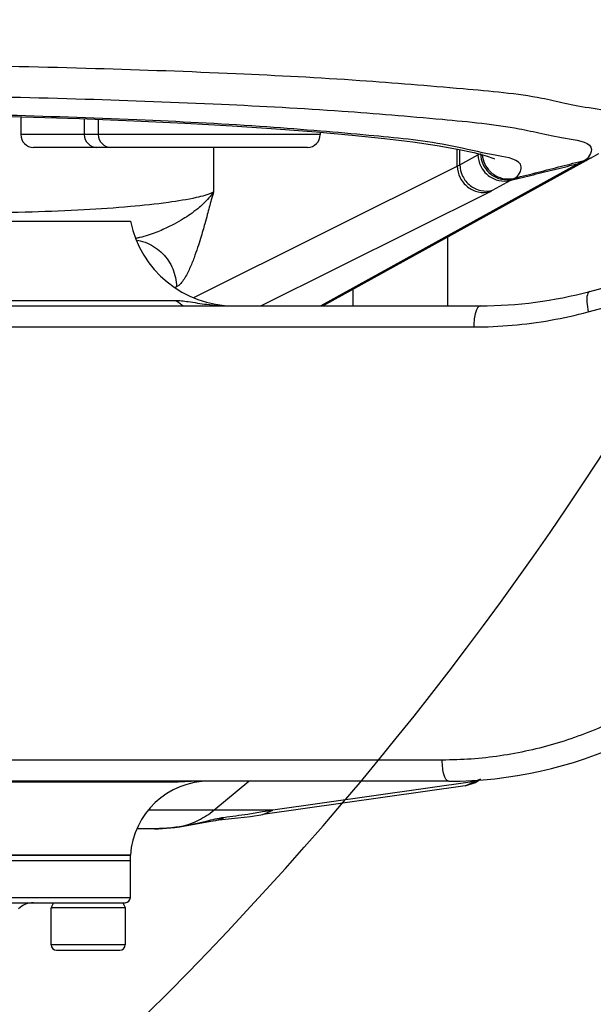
# Model space of a CAD drawing. Header units: millimetres. Extents: x 0 to 1189, y 0 to 841.
# Tile 36 of 88: x 625 to 635, y 121 to 140. Entities that reach past the tile are written whole.
import ezdxf

# ---------------------------------------------------------------- set-up
doc = ezdxf.new("R2010")
doc.units = ezdxf.units.MM
doc.header["$LTSCALE"] = 65.395
doc.layers.get('0').update_dxf_attribs({"linetype": 'CONTINUOUS'})
doc.layers.add('02___PRT_ALL_AXES', color=7, linetype='CONTINUOUS')

msp = doc.modelspace()

# ---------------------------------------------------------------- linework, layer by layer
at = {"color": 9, "linetype": 'Continuous'}
for p, q in [((630.315, 137.7933), (624.6476, 137.7933)), ((628.293, 137.5533), (628.2929, 136.7085)), ((632.9112, 137.1966), (632.9112, 137.5216)), ((632.9596, 137.2235), (632.9596, 137.5115)), ((632.9596, 137.2235), (633.3027, 137.413)), ((633.3027, 137.413), (633.3292, 137.4274)), ((633.6923, 137.3939), (633.6273, 137.4056)), ((627.9362, 134.717), (632.9112, 137.1966)), ((635.2026, 137.2459), (630.328, 134.5533)), ((635.3414, 137.3007), (635.2026, 137.2459)), ((635.2402, 137.2663), (635.2026, 137.2459)), ((635.2778, 137.2856), (635.2402, 137.2663)), ((635.3958, 137.3293), (635.2778, 137.2856)), ((635.3184, 137.3059), (635.2778, 137.2856)), ((635.3247, 137.3092), (635.3184, 137.3059)), ((635.3951, 137.3722), (635.3929, 137.3693)), ((633.5796, 136.7402), (633.9227, 136.9297)), ((633.9692, 136.9547), (633.9983, 136.9699)), ((629.1943, 134.5533), (633.5281, 136.7132)), ((632.7262, 135.8561), (632.7262, 134.5533)), ((635.3911, 134.4395), (640.0596, 135.6943)), ((627.5948, 134.9136), (627.5707, 134.9027)), ((630.9338, 134.866), (630.9338, 134.5533)), ((621.7642, 134.6561), (627.5616, 134.6561)), ((603.0555, 134.1533), (633.2238, 134.1533)), ((632.6258, 125.9533), (623.1421, 125.9533)), ((627.5011, 125.5349), (621.6808, 125.5349)), ((628.3015, 125.0039), (628.9676, 125.5533)), ((633.245, 125.5497), (629.4169, 125.0039)), ((633.0591, 125.4661), (633.245, 125.5497)), ((633.3499, 125.5894), (633.245, 125.5497)), ((629.4169, 125.0039), (627.0642, 125.0039)), ((629.231, 124.9202), (629.4169, 125.0039)), ((628.3381, 124.8121), (628.4896, 124.8625)), ((627.6596, 124.6902), (627.692, 124.6969)), ((612.3223, 123.3533), (626.7223, 123.3533)), ((626.6223, 122.4533), (625.2223, 122.4533))]:
    msp.add_line(p, q, dxfattribs=at)
at = {"color": 7, "linetype": 'Continuous'}
for p, q in [((630.075, 137.5533), (624.8876, 137.5533)), ((635.4324, 137.3476), (635.5889, 137.4393)), ((635.3903, 137.3265), (635.4358, 137.3492)), ((635.4358, 137.3492), (635.4324, 137.3475)), ((612.3225, 136.1533), (626.722, 136.1533)), ((635.4192, 134.8259), (640.1022, 136.0807)), ((603.0859, 134.5533), (633.3486, 134.5533)), ((632.7485, 125.5533), (605.6663, 125.5533)), ((633.0591, 125.4661), (629.231, 124.9202)), ((633.0586, 125.4661), (633.2553, 125.53)), ((633.2553, 125.53), (633.3524, 125.5911)), ((628.995, 124.888), (629.231, 124.9202)), ((627.6596, 124.6901), (627.9359, 124.7377)), ((627.9359, 124.7377), (628.2472, 124.7991)), ((628.2472, 124.7991), (628.3357, 124.8119)), ((628.3357, 124.8119), (628.3381, 124.8121)), ((628.338, 124.8123), (628.6338, 124.844)), ((628.6338, 124.844), (628.995, 124.888)), ((627.1803, 124.6533), (626.8539, 124.6533)), ((627.6584, 124.69), (627.6596, 124.6902)), ((626.722, 124.1533), (612.3226, 124.1533)), ((612.4223, 123.2533), (626.6223, 123.2533)), ((625.2223, 122.4533), (625.2223, 123.1533)), ((626.6223, 123.1533), (625.2223, 123.1533)), ((626.6223, 123.1533), (626.6223, 122.4533)), ((625.3223, 122.3533), (626.5223, 122.3533))]:
    msp.add_line(p, q, dxfattribs=at)
at = {"color": 2, "linetype": 'Continuous', "const_width": 0.8}
msp.add_lwpolyline([(467.9223, 166.1533, 1), (697.1223, 166.1533, 1)], format="xyb", close=True, dxfattribs=at)
at = {"color": 7, "linetype": 'Continuous'}
for points in [[(609.579, 137.9057), (610.7285, 137.9798), (611.9467, 138.0432), (613.2156, 138.0958), (614.5189, 138.1378), (615.8418, 138.1693), (617.1708, 138.1908), (618.4936, 138.2025), (619.7991, 138.2051), (621.0772, 138.199), (622.319, 138.1847), (623.517, 138.1628), (624.6645, 138.1338), (625.756, 138.0985), (626.7869, 138.0573), (627.7533, 138.0109), (628.652, 137.9598), (629.4808, 137.9046), (630.2376, 137.8459)], [(630.2376, 137.8459), (630.9216, 137.7843), (631.5318, 137.7203), (632.0678, 137.6546), (632.5297, 137.5877), (632.9169, 137.5206), (633.2272, 137.4547), (633.4576, 137.3929), (633.603, 137.3414), (633.6131, 137.3371)], [(630.3676, 134.5533), (635.3485, 137.3046), (635.3903, 137.3265)], [(627.1802, 124.6533), (627.2538, 124.6543), (627.5624, 124.6774), (627.6584, 124.69)]]:
    msp.add_lwpolyline(points, dxfattribs=at)
at = {"color": 9, "linetype": 'Continuous'}
for points in [[(632.9112, 137.1966), (632.9366, 137.2103), (632.9596, 137.2235)], [(633.9227, 136.9297), (633.9459, 136.9424), (633.9692, 136.9547)], [(633.5281, 136.7132), (633.5551, 136.727), (633.5796, 136.7402)]]:
    msp.add_lwpolyline(points, dxfattribs=at)
at = {"color": 2, "linetype": 'Continuous'}
msp.add_arc((582.5223, 166.1533), 63.3, 282.12633, 48.550533, dxfattribs=at)
at = {"color": 7, "linetype": 'Continuous'}
for centre, radius, start, end in [((624.8876, 137.7933), 0.24, 180, 270), ((626.0896, 137.7933), 0.24, 180, 270), ((626.355, 137.7933), 0.24, 180, 270), ((630.075, 137.7933), 0.24, 270, 360), ((628.6819, 136.5533), 2, 191.53696, 270), ((633.3486, 142.5533), 8, 269.99958, 285.00039), ((632.7487, 133.5533), 8, 269.99851, 295.0005), ((628.2189, 124.0533), 1.5, 90, 176.17745), ((624.888, 122.8533), 0.4, 90, 135), ((626.6223, 123.3533), 0.1, 270, 360), ((625.3223, 122.4533), 0.1, 180, 270), ((626.5223, 122.4533), 0.1, 270, 360)]:
    msp.add_arc(centre, radius, start, end, dxfattribs=at)
at = {"color": 9, "linetype": 'Continuous'}
for points, start_tangent, end_tangent in [([(603.2464, 138.1749), (603.898, 138.3744), (605.0881, 138.5623), (606.7833, 138.7329), (608.9242, 138.8796), (611.4152, 138.9963), (614.1838, 139.0802), (617.1337, 139.1283), (620.1661, 139.1392), (623.1757, 139.1124), (626.0612, 139.0489), (628.7214, 138.9508), (631.0684, 138.8213), (633.0203, 138.6649), (634.5088, 138.4868), (635.4814, 138.2933), (635.9046, 138.0909), (635.8973, 138.0478)], (0.8793821, 0.4761168), (-0.2924824, -0.9562709)), ([(603.7019, 137.5943), (604.3418, 137.7938), (605.5038, 137.9817), (607.1548, 138.1521), (609.2365, 138.2986), (611.6561, 138.4152), (614.3434, 138.4989), (617.2053, 138.547), (620.1467, 138.5578), (623.0663, 138.5311), (625.8662, 138.4677), (628.4489, 138.3697), (630.7296, 138.2405), (632.6287, 138.0842), (634.0795, 137.9063), (635.0308, 137.7128), (635.449, 137.5104), (635.3951, 137.3722)], (0.8774681, 0.4796349), (-0.6100722, -0.7923458)), ([(630.3205, 137.8606), (629.3076, 137.9385), (627.0037, 138.066), (624.4147, 138.1575), (621.6386, 138.2092), (618.7829, 138.2194), (615.9543, 138.1876), (613.2631, 138.115), (610.8092, 138.0044), (610.1851, 137.9674)], (-0.9965305, 0.0832281), (-0.9980488, -0.062438)), ([(633.4855, 137.4327), (632.7172, 137.5959), (631.2372, 137.7797), (630.3205, 137.8606)], (-0.9809673, 0.1941728), (-0.9965305, 0.0832281)), ([(633.3027, 137.413), (633.3557, 137.1946), (633.3812, 137.1492)], (0.0135165, -0.9999086), (0.5348092, -0.8449729)), ([(633.3499, 137.4383), (633.4027, 137.2199), (633.4227, 137.1833)], (0.0127155, -0.9999192), (0.5164597, -0.8563115)), ([(633.3808, 137.4107), (633.4308, 137.2351), (633.4477, 137.2037)], (0.0975547, -0.9952302), (0.5054551, -0.8628529)), ([(633.6273, 137.4056), (633.4855, 137.4327)], (-0.9835476, 0.1806491), (-0.9809673, 0.1941728)), ([(633.9983, 136.9699), (634.1227, 137.1827), (633.6923, 137.3939)], (0.8850221, 0.4655491), (-0.9846898, 0.1743157)), ([(632.9112, 137.1966), (632.9646, 136.9787), (633.1063, 136.8048), (633.3077, 136.7099), (633.5281, 136.7132)], (0.018143, -0.9998354), (0.9699561, 0.2432801)), ([(632.9596, 137.2235), (633.0126, 137.0051), (633.1548, 136.8309), (633.3575, 136.7362), (633.5796, 136.7402)], (0.0135165, -0.9999086), (0.9695513, 0.2448883)), ([(633.4477, 137.2037), (633.5729, 137.0607), (633.7757, 136.9659), (633.9983, 136.9699)], (0.5054551, -0.8628529), (0.9696276, 0.2445861)), ([(633.9227, 136.9297), (634.3518, 137.0356), (634.7785, 137.141), (635.2026, 137.2459)], (0.9708951, 0.2395052), (0.9707225, 0.2402035)), ([(633.9983, 136.9699), (634.4425, 137.0831), (634.8825, 137.1951), (635.3184, 137.3059)], (0.9689686, 0.2471837), (0.9692259, 0.2461731)), ([(635.3952, 137.3311), (635.3184, 137.3059)], (-0.9262556, -0.376896), (-0.9697017, -0.2442919)), ([(635.3673, 137.341), (635.3247, 137.3092)], (-0.7236163, -0.6902025), (-0.87432, -0.48535)), ([(635.3929, 137.3693), (635.3673, 137.341)], (-0.6198322, -0.7847344), (-0.7236163, -0.6902025)), ([(635.4323, 137.3477), (635.3952, 137.3311)], (-0.8983265, -0.4393285), (-0.9262556, -0.376896)), ([(633.3812, 137.1492), (633.4979, 137.0204), (633.7005, 136.9257), (633.9227, 136.9297)], (0.5348092, -0.8449729), (0.9695513, 0.2448883)), ([(633.4227, 137.1833), (633.5446, 137.0456), (633.7471, 136.9509), (633.9692, 136.9547)], (0.5164597, -0.8563115), (0.9696841, 0.2443621)), ([(623.7221, 136.3132), (623.806, 136.3138), (624.8613, 136.3339), (625.8481, 136.3756), (626.7217, 136.4371), (627.4416, 136.5156), (627.9741, 136.6075), (628.2929, 136.7085)], (0.9999779, 0.0066411), (0.8930544, 0.4499486)), ([(628.2929, 136.7085), (628.2089, 136.5969), (628.0994, 136.4818), (627.9966, 136.3912), (627.8534, 136.2829), (627.7223, 136.1972), (627.5523, 136.1001), (627.3352, 135.9955), (627.2061, 135.9426), (627.0612, 135.8916)], (-0.4803433, -0.8770806), (-0.9523241, -0.3050881)), ([(628.2929, 136.7085), (628.2545, 136.5617), (628.2163, 136.4187), (628.1785, 136.279), (628.1311, 136.108), (628.0936, 135.977), (628.049, 135.8277), (627.9946, 135.6563), (627.9274, 135.4637), (627.8438, 135.258), (627.7376, 135.0579), (627.5948, 134.9136)], (-0.1225068, -0.9924677), (-0.9118593, -0.4105028)), ([(627.0612, 135.8916), (626.8971, 135.8453), (626.8352, 135.8314)], (-0.9523241, -0.3050881), (-0.9789948, -0.203885)), ([(626.8569, 135.7953), (627.046, 135.7377), (627.3309, 135.5423), (627.5233, 135.2533), (627.5948, 134.9136)], (0.9829729, -0.1837507), (0.0163886, -0.9998657)), ([(635.4192, 134.8259), (635.3731, 134.7638), (635.3629, 134.6238), (635.3911, 134.4395)], (-0.9659258, -0.258819), (0.2324142, -0.9726169)), ([(627.5616, 134.6561), (627.8186, 134.6326), (628.1712, 134.5812), (628.5788, 134.5533)], (1, -0.0000158), (1, 0.000008)), ([(627.5616, 134.6561), (627.6961, 134.5725), (627.7122, 134.556)], (0.9427162, -0.3335958), (0.6777164, -0.7353234)), ([(633.3486, 134.5533), (633.2604, 134.4361), (633.2333, 134.3063), (633.2238, 134.1533)], (-1, 0), (0, -1)), ([(633.2238, 134.1533), (633.9523, 134.1851), (634.6777, 134.2808), (635.3911, 134.4395)], (1, 0.0000149), (0.9657268, 0.2595608)), ([(635.8277, 126.6653), (634.8003, 126.273), (633.7231, 126.0334), (632.6258, 125.9533)], (-0.9058221, -0.4236583), (-1, -0.0000542)), ([(632.7487, 125.5533), (632.6618, 125.6704), (632.6352, 125.8002), (632.6258, 125.9533)], (-1, 0), (0, 1)), ([(627.5011, 125.5349), (627.5455, 125.5453)], (0.9862349, 0.1653502), (0.9565693, 0.2915051)), ([(628.0133, 124.8157), (628.3015, 125.0039)], (0.8930949, 0.4498684), (0.7714622, 0.6362752)), ([(628.9424, 124.9256), (628.4895, 124.8625)], (-0.988776, -0.1494053), (-0.9919305, -0.126783)), ([(629.2227, 124.9702), (628.9424, 124.9256)], (-0.9862752, -0.1651097), (-0.988776, -0.1494053)), ([(629.4169, 125.0039), (629.2227, 124.9702)], (-0.9842182, -0.1769591), (-0.9862752, -0.1651097)), ([(627.6921, 124.6969), (628.0133, 124.8157)], (0.971067, 0.2388072), (0.8930949, 0.4498684)), ([(628.1571, 124.7933), (627.6921, 124.6969)], (-0.9720524, -0.234764), (-0.9874633, -0.157849)), ([(628.4895, 124.8625), (628.1571, 124.7933)], (-0.9918297, -0.1275693), (-0.9720524, -0.234764)), ([(627.5422, 124.6759), (627.3707, 124.6599), (627.1803, 124.6533)], (-0.9929559, -0.1184845), (-0.9999986, -0.001702)), ([(627.6921, 124.6969), (627.5422, 124.6759)], (-0.9874783, -0.1577549), (-0.9929559, -0.1184845))]:
    msp.add_spline(points, degree=3, dxfattribs=dict(at, start_tangent=start_tangent, end_tangent=end_tangent))
at = {"color": 7, "linetype": 'Continuous', "start_tangent": (-1, 0.0000002), "end_tangent": (-1, -0.0000065)}
msp.add_spline([(628.0233, 125.5533), (627.8989, 125.551), (627.7904, 125.5463), (627.6973, 125.5415), (627.6194, 125.5377), (627.5011, 125.5349)], degree=3, dxfattribs=at)
at = {"layer": '02___PRT_ALL_AXES', "color": 7, "linetype": 'Continuous'}
for p, q in [((624.6476, 138.1343), (624.6476, 137.7933)), ((625.8496, 138.0947), (625.8496, 137.7933)), ((626.115, 138.0841), (626.115, 137.7933)), ((630.315, 137.839), (630.315, 137.7933)), ((612.3223, 124.1533), (626.7223, 124.1533)), ((626.7223, 123.3533), (626.7223, 124.1533)), ((612.3223, 124.0533), (626.7223, 124.0533)), ((625.266, 123.2533), (625.2223, 123.1633)), ((626.5785, 123.2533), (626.6223, 123.1633)), ((625.2223, 123.1633), (625.243, 123.1533)), ((625.2223, 123.1633), (626.6223, 123.1633)), ((626.6223, 123.1633), (626.6016, 123.1533))]:
    msp.add_line(p, q, dxfattribs=at)

doc.saveas('drawing.dxf')
